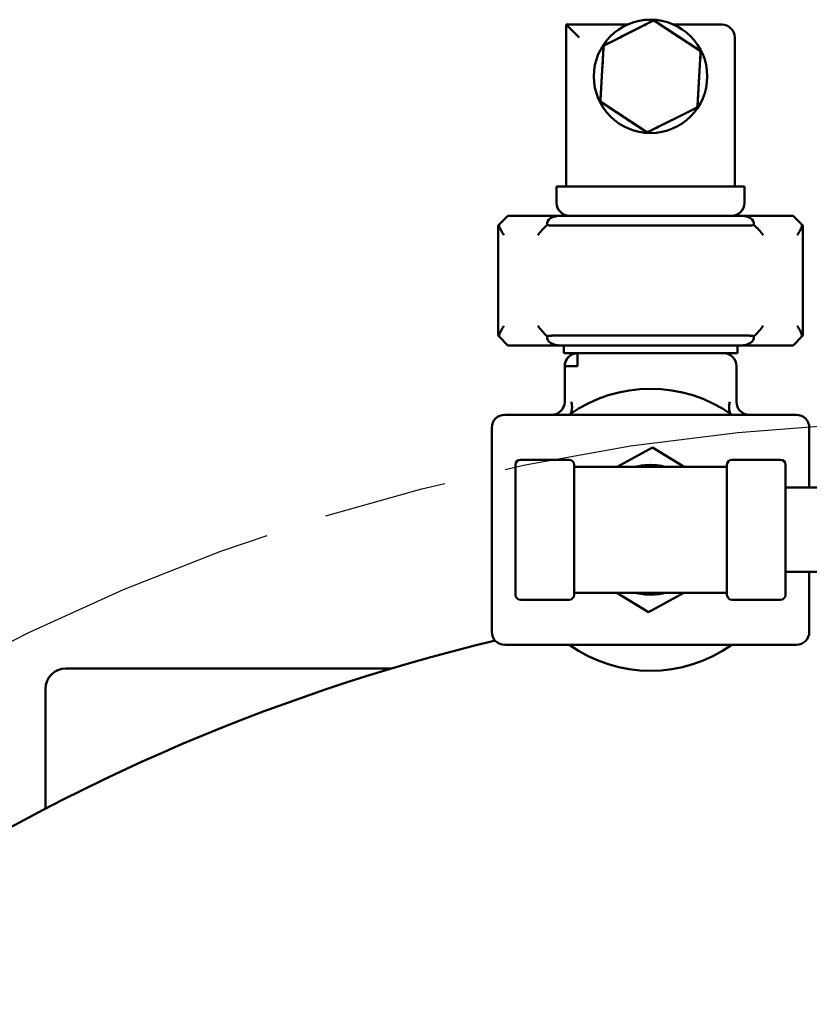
# Model space of a CAD drawing. Header units: inches. Extents: x 1 to 226, y 4 to 143.
# Tile 7 of 46: x 62.28 to 67.08, y 44.41 to 50.39. Entities that reach past the tile are written whole.
import ezdxf

# ---------------------------------------------------------------- set-up
doc = ezdxf.new("R2010")
doc.units = ezdxf.units.IN
doc.header["$LTSCALE"] = 6.666667
doc.header["$MEASUREMENT"] = 0
doc.linetypes.add('CHAIN', pattern=[0.7087, 0.4724, -0.0591, 0.1181, -0.0591])
for name, color, linetype, lineweight in [('Centerline (ANSI)', 7, 'Continuous', 25), ('Dimension (ANSI)', 7, 'Continuous', 25), ('Visible (ANSI)', 7, 'Continuous', 50)]:
    doc.layers.add(name, color=color, linetype=linetype, lineweight=lineweight)
doc.styles.add('Note Text (ANSI)', font='tahoma.ttf')
doc.dimstyles.new('Default (ANSI)', dxfattribs={"dimscale": 6.666667, "dimtxt": 0.12, "dimasz": 0.098425, "dimexe": 0.125, "dimexo": 0.0625, "dimgap": 0.031496, "dimtad": 0, "dimtih": 1, "dimtoh": 1, "dimrnd": 1e-08, "dimzin": 4, "dimdsep": 46, "dimtxsty": 'Note Text (ANSI)', "dimcen": 0.09, "dimdle": 0.393701, "dimclrd": 256, "dimclre": 256, "dimclrt": 256, "dimadec": 0, "dimazin": 1, "dimtfac": 1, "dimtofl": 0, "dimtmove": 0, "dimatfit": 3, "dimfxl": 1, "dimtolj": 1, "dimtzin": 4, "dimlwd": -1, "dimlwe": -1, "dimarcsym": 0})

# ---------------------------------------------------------------- blocks, each defined once
blk = doc.blocks.new('*D11')
at = {"layer": 'Defpoints', "color": 0, "transparency": 16777216}
for p in [(75.3581, 44.4058), (60.5801, 25.4952)]:
    blk.add_point(p, dxfattribs=at)
at = {"layer": 'Dimension (ANSI)', "transparency": 16777216}
for p, q in [((78.811, 48.8243), (75.7621, 44.9228)), ((79.6563, 48.8243), (78.811, 48.8243)), ((67.9691, 34.3505), (67.9691, 35.5505)), ((67.3691, 34.9505), (68.5691, 34.9505))]:
    blk.add_line(p, q, dxfattribs=at)
blk.add_solid([(75.6759, 44.9902), (75.8483, 44.8555), (75.3581, 44.4058)], dxfattribs=at)
at = {"layer": 'Dimension (ANSI)', "transparency": 16777216, "insert": (79.8663, 49.2552), "char_height": 0.8, "attachment_point": 1, "style": 'Note Text (ANSI)'}
blk.add_mtext('\\A1;∅24.00', dxfattribs=at)

msp = doc.modelspace()

# ---------------------------------------------------------------- linework, layer by layer
at = {"layer": 'Centerline (ANSI)', "linetype": 'CHAIN', "ltscale": 0.952448}
msp.add_circle((67.9691, 34.9505), 13, dxfattribs=at)
at = {"layer": 'Visible (ANSI)'}
for p, q in [((65.5987, 50.3605), (65.971, 50.3605)), ((65.6774, 50.2818), (65.5987, 50.3605)), ((65.5987, 49.3763), (65.5987, 50.3605)), ((65.8359, 50.2382), (66.1204, 50.3808)), ((66.14, 50.3797), (66.4058, 50.2046)), ((66.25, 50.3605), (66.5436, 50.3605)), ((66.6223, 50.2818), (66.6223, 49.3763)), ((65.8064, 49.9041), (65.8251, 50.2218)), ((65.8359, 50.2382), (65.8359, 50.2382)), ((66.4146, 50.187), (66.3959, 49.8694)), ((66.0809, 49.7114), (65.8152, 49.8865)), ((65.8152, 49.8864), (65.8152, 49.8864)), ((66.3851, 49.8529), (66.1006, 49.7103)), ((65.5396, 49.2778), (65.5396, 49.3763)), ((65.6184, 49.3763), (65.5396, 49.3763)), ((65.6184, 49.3763), (66.6026, 49.3763)), ((66.6814, 49.3763), (66.6026, 49.3763)), ((66.6814, 49.3763), (66.6814, 49.2778)), ((65.2444, 49.1991), (65.1884, 49.1432)), ((65.2444, 49.1991), (65.5689, 49.1991)), ((65.5689, 49.1991), (66.6521, 49.1991)), ((66.6521, 49.1991), (66.9766, 49.1991)), ((67.0326, 49.1432), (66.9766, 49.1991)), ((65.1884, 49.1432), (65.1853, 49.14)), ((65.1853, 48.4708), (65.1853, 49.14)), ((66.7112, 49.14), (65.5098, 49.14)), ((67.0357, 49.14), (67.0326, 49.1432)), ((67.0357, 49.14), (67.0357, 48.4708)), ((65.1853, 48.4708), (65.1884, 48.4676)), ((65.1884, 48.4676), (65.2444, 48.4117)), ((65.5098, 48.4708), (66.7112, 48.4708)), ((66.9766, 48.4117), (67.0326, 48.4676)), ((67.0326, 48.4676), (67.0357, 48.4708)), ((65.5689, 48.4117), (65.2444, 48.4117)), ((66.6521, 48.4117), (65.5689, 48.4117)), ((65.5829, 48.3645), (65.5829, 48.4117)), ((66.6381, 48.4117), (66.6381, 48.3645)), ((66.9766, 48.4117), (66.6521, 48.4117)), ((65.5829, 48.3645), (65.701, 48.3645)), ((65.6676, 48.2857), (65.6676, 48.3645)), ((66.5199, 48.3645), (65.701, 48.3645)), ((66.5199, 48.3645), (66.6381, 48.3645)), ((65.5888, 48.2857), (65.6676, 48.2857)), ((65.5888, 48.0692), (65.5888, 48.2857)), ((66.6321, 48.2857), (66.6321, 48.0692)), ((65.2247, 47.9904), (66.9963, 47.9904)), ((65.1459, 46.6715), (65.1459, 47.9117)), ((67.0751, 47.9117), (67.0751, 47.5475)), ((65.9074, 47.6741), (66.1226, 47.7915)), ((66.1226, 47.7915), (66.3151, 47.6741)), ((65.2905, 46.8962), (65.2905, 47.687)), ((65.3201, 47.7166), (65.6164, 47.7166)), ((65.646, 46.8962), (65.646, 47.687)), ((66.575, 47.6741), (65.646, 47.6741)), ((66.575, 47.687), (66.575, 46.8962)), ((66.9009, 47.7166), (66.6046, 47.7166)), ((66.9305, 47.687), (66.9305, 46.8962)), ((67.1226, 47.5475), (66.9305, 47.5475)), ((67.1226, 47.0357), (66.9305, 47.0357)), ((67.0751, 47.0357), (67.0751, 46.6715)), ((66.575, 46.9091), (65.646, 46.9091)), ((66.0984, 46.7917), (65.9059, 46.9091)), ((66.3136, 46.9091), (66.0984, 46.7917)), ((65.3201, 46.8666), (65.6164, 46.8666)), ((66.9009, 46.8666), (66.6046, 46.8666)), ((66.9963, 46.5928), (65.2247, 46.5928)), ((64.5379, 46.4495), (62.5591, 46.4495)), ((62.4341, 46.3245), (62.4341, 45.5977))]:
    msp.add_line(p, q, dxfattribs=at)
msp.add_circle((66.1105, 50.0456), 0.3445, dxfattribs=at)
for centre, radius, start, end in [((66.1292, 50.3632), 0.0197, 64.43196, 108.61942), ((66.5436, 50.2818), 0.0787, 0, 90), ((65.8447, 50.2206), 0.0197, 125.07754, 168.80445), ((66.395, 50.1882), 0.0197, 4.44962, 48.73778), ((66.3762, 49.8705), 0.0197, 304.55075, 348.76835), ((66.0918, 49.7279), 0.0197, 244.36566, 288.10395), ((65.6184, 49.2778), 0.0787, 180, 270), ((66.6026, 49.2778), 0.0787, 270, 0), ((65.5098, 49.2582), 0.1181, 256.7716, 270), ((66.7112, 49.2582), 0.1181, 270, 283.2284), ((65.5098, 48.3526), 0.1181, 90, 103.2284), ((66.7112, 48.3526), 0.1181, 76.7716, 90), ((65.6676, 48.2857), 0.0787, 90, 180), ((66.5534, 48.2857), 0.0787, 0, 90), ((66.1105, 47.2916), 0.8563, 54.69548, 125.30452), ((65.5101, 48.0692), 0.0787, 270, 0), ((66.7109, 48.0692), 0.0787, 180, 270), ((65.2247, 47.9117), 0.0787, 90, 180), ((66.9963, 47.9117), 0.0787, 0, 90), ((65.3201, 47.687), 0.0296, 90, 180), ((65.6164, 47.687), 0.0296, 0, 90), ((66.1105, 47.2916), 0.3937, 76.30021, 103.69979), ((66.6046, 47.687), 0.0296, 90, 180), ((66.9009, 47.687), 0.0296, 0, 90), ((65.3201, 46.8962), 0.0296, 180, 270), ((65.6164, 46.8962), 0.0296, 270, 0), ((66.1105, 47.2916), 0.3937, 256.30021, 283.69979), ((66.6046, 46.8962), 0.0296, 180, 270), ((66.9009, 46.8962), 0.0296, 270, 0), ((65.2247, 46.6715), 0.0787, 180, 270), ((66.9963, 46.6715), 0.0787, 270, 0), ((67.9691, 34.9505), 12, 103.50666, 144.26044), ((66.1105, 47.2916), 0.8563, 234.69548, 305.30452), ((62.5591, 46.3245), 0.125, 90, 180)]:
    msp.add_arc(centre, radius, start, end, dxfattribs=at)
for centre, major_axis, start_param, end_param in [((65.687, 49.081), (-0.2016, 0.0835), 5.497787, 6.514064), ((66.534, 49.081), (-0.2016, -0.0835), 2.910713, 3.926991), ((65.3034, 49.081), (0.1091, -0.1091), 3.765171, 4.31969), ((65.5098, 49.081), (0.1091, 0.1091), 1.408976, 1.963495), ((66.7112, 49.081), (0.1091, -0.1091), 1.178097, 1.732616), ((66.9176, 49.081), (-0.1091, -0.1091), 1.963495, 2.518014), ((65.3034, 48.5298), (-0.1091, -0.1091), 5.105088, 5.659607), ((65.5098, 48.5298), (0.1091, -0.1091), 4.31969, 4.874209), ((66.7112, 48.5298), (-0.1091, -0.1091), 1.408976, 1.963495), ((66.9176, 48.5298), (0.1091, -0.1091), 0.623578, 1.178097), ((65.687, 48.5298), (-0.2016, -0.0835), 6.052306, 7.068583), ((66.534, 48.5298), (-0.2016, 0.0835), 2.356194, 3.372472)]:
    msp.add_ellipse(centre, major_axis=major_axis, ratio=0.414214, start_param=start_param, end_param=end_param, dxfattribs=at)
for points, knots in [([(65.8359, 50.2382), (65.8433, 50.2427), (65.852, 50.2463), (65.8601, 50.2503), (65.9037, 50.2719), (65.9469, 50.2938), (65.9902, 50.3155), (66.0119, 50.3264), (66.0336, 50.3373), (66.0553, 50.3482), (66.0677, 50.3544), (66.0801, 50.3607), (66.0925, 50.3669), (66.1008, 50.371), (66.1091, 50.3751), (66.1173, 50.3794), (66.1183, 50.3799), (66.1194, 50.3804), (66.1204, 50.3808)], [-0.008371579, -0.008371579, -0.008371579, -0.008371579, -0.007685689, -0.007685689, -0.007685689, -0.003987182, -0.003987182, -0.003987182, -0.002137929, -0.002137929, -0.002137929, -0.001082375, -0.001082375, -0.001082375, -0.000376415, -0.000376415, -0.000376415, -0.000288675, -0.000288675, -0.000288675, -0.000288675]), ([(66.1203, 50.3808), (66.1201, 50.3808), (66.12, 50.3808), (66.1198, 50.3807), (66.1197, 50.3807), (66.1197, 50.3807), (66.1197, 50.3807), (66.1199, 50.3808), (66.1201, 50.3808), (66.1203, 50.3808)], [0.03159035, 0.03159035, 0.03159035, 0.03159035, 0.03605641, 0.03605641, 0.04131926, 0.04131926, 0.04490911, 0.04490911, 0.04931134, 0.04931134, 0.04931134, 0.04931134]), ([(66.1203, 50.3809), (66.1209, 50.3811), (66.1215, 50.3814), (66.1228, 50.3818), (66.1236, 50.382), (66.1257, 50.3824), (66.127, 50.3825), (66.1304, 50.3826), (66.1324, 50.3824), (66.1355, 50.3817), (66.1366, 50.3813), (66.1385, 50.3806), (66.1393, 50.3802), (66.1404, 50.3796), (66.1407, 50.3794), (66.1412, 50.3792), (66.1414, 50.3791), (66.1417, 50.3789), (66.1419, 50.3788), (66.1421, 50.3787), (66.1422, 50.3786), (66.1422, 50.3786), (66.1422, 50.3786), (66.1422, 50.3786), (66.1421, 50.3786), (66.142, 50.3787), (66.1418, 50.3788), (66.1414, 50.379), (66.1411, 50.3791), (66.1407, 50.3794), (66.1405, 50.3794), (66.1404, 50.3795)], [0, 0, 0, 0, 0.004964, 0.004964, 0.01094227, 0.01094227, 0.02105925, 0.02105925, 0.03664511, 0.03664511, 0.04542889, 0.04542889, 0.05208597, 0.05208597, 0.05534953, 0.05534953, 0.05730843, 0.05730843, 0.06034359, 0.06034359, 0.06291415, 0.06291415, 0.06312631, 0.06312631, 0.0655841, 0.0655841, 0.06881903, 0.06881903, 0.07335514, 0.07335514, 0.07543805, 0.07543805, 0.07543805, 0.07543805]), ([(66.123, 50.3817), (66.1274, 50.383), (66.1322, 50.3834), (66.1363, 50.3815), (66.1368, 50.3813), (66.1372, 50.3811), (66.1377, 50.3809)], [1.1871801, 1.1871801, 1.1871801, 1.1871801, 1.8835956, 1.8835956, 1.8835956, 1.9581595, 1.9581595, 1.9581595, 1.9581595]), ([(66.14, 50.3797), (66.1475, 50.3756), (66.1549, 50.3699), (66.1623, 50.365), (66.2029, 50.3383), (66.2435, 50.3115), (66.284, 50.2848), (66.3043, 50.2715), (66.3246, 50.2581), (66.3449, 50.2447), (66.3565, 50.2371), (66.3681, 50.2294), (66.3797, 50.2218), (66.3875, 50.2166), (66.3954, 50.2115), (66.4033, 50.2064), (66.4041, 50.2058), (66.405, 50.2052), (66.4058, 50.2046)], [-0.008371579, -0.008371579, -0.008371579, -0.008371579, -0.007694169, -0.007694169, -0.007694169, -0.003991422, -0.003991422, -0.003991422, -0.002140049, -0.002140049, -0.002140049, -0.001082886, -0.001082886, -0.001082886, -0.000369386, -0.000369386, -0.000369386, -0.000288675, -0.000288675, -0.000288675, -0.000288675]), ([(65.825, 50.2217), (65.8251, 50.2223), (65.8252, 50.2229), (65.8255, 50.2243), (65.8257, 50.225), (65.8263, 50.2271), (65.8269, 50.2283), (65.8287, 50.2317), (65.8302, 50.2337), (65.8328, 50.2361), (65.8338, 50.2369), (65.8353, 50.238), (65.8359, 50.2383), (65.8367, 50.2388), (65.8369, 50.2389), (65.8372, 50.2391), (65.8373, 50.2392), (65.8376, 50.2394), (65.8378, 50.2394), (65.8379, 50.2395), (65.8379, 50.2395), (65.8379, 50.2395), (65.8379, 50.2395), (65.8379, 50.2395), (65.8378, 50.2395), (65.8376, 50.2394), (65.8375, 50.2393), (65.837, 50.2389), (65.8366, 50.2387), (65.8363, 50.2384), (65.8363, 50.2384), (65.8363, 50.2384)], [0, 0, 0, 0, 0.00485105, 0.00485105, 0.01072329, 0.01072329, 0.02106637, 0.02106637, 0.03958809, 0.03958809, 0.04866685, 0.04866685, 0.05410796, 0.05410796, 0.05663028, 0.05663028, 0.05824168, 0.05824168, 0.06094377, 0.06094377, 0.06281694, 0.06281694, 0.06332072, 0.06332072, 0.06587726, 0.06587726, 0.06939404, 0.06939404, 0.07603408, 0.07603408, 0.07607115, 0.07607115, 0.07607115, 0.07607115]), ([(65.8064, 49.9041), (65.8062, 49.9127), (65.8074, 49.922), (65.808, 49.931), (65.811, 49.9796), (65.8137, 50.028), (65.8165, 50.0764), (65.818, 50.1006), (65.8193, 50.1248), (65.8208, 50.1491), (65.8216, 50.1629), (65.8224, 50.1768), (65.8232, 50.1906), (65.8238, 50.1999), (65.8244, 50.2091), (65.8248, 50.2184), (65.8249, 50.2195), (65.8249, 50.2207), (65.8251, 50.2218)], [-0.008371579, -0.008371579, -0.008371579, -0.008371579, -0.007686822, -0.007686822, -0.007686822, -0.003987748, -0.003987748, -0.003987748, -0.002138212, -0.002138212, -0.002138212, -0.001082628, -0.001082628, -0.001082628, -0.000376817, -0.000376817, -0.000376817, -0.000288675, -0.000288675, -0.000288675, -0.000288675]), ([(65.8251, 50.2217), (65.825, 50.2216), (65.825, 50.2215), (65.8249, 50.2213), (65.8248, 50.2211), (65.8248, 50.2211), (65.8248, 50.2211), (65.8249, 50.2211), (65.8249, 50.2214), (65.825, 50.2217)], [0.02074724, 0.02074724, 0.02074724, 0.02074724, 0.02306816, 0.02306816, 0.03109371, 0.03109371, 0.03256153, 0.03256153, 0.03930846, 0.03930846, 0.03930846, 0.03930846]), ([(65.8256, 50.2244), (65.8267, 50.2288), (65.8288, 50.2332), (65.8325, 50.2359), (65.8328, 50.2362), (65.8331, 50.2364), (65.8335, 50.2366)], [0.1368864, 0.1368864, 0.1368864, 0.1368864, 0.8384832, 0.8384832, 0.8384832, 0.8998226, 0.8998226, 0.8998226, 0.8998226]), ([(66.4146, 50.187), (66.4148, 50.1784), (66.4136, 50.1691), (66.413, 50.1601), (66.41, 50.1115), (66.4073, 50.0631), (66.4045, 50.0147), (66.403, 49.9905), (66.4016, 49.9663), (66.4002, 49.942), (66.3994, 49.9282), (66.3986, 49.9143), (66.3977, 49.9005), (66.3972, 49.8912), (66.3966, 49.882), (66.3962, 49.8727), (66.3961, 49.8716), (66.3961, 49.8704), (66.3959, 49.8694)], [-0.008371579, -0.008371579, -0.008371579, -0.008371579, -0.007686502, -0.007686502, -0.007686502, -0.003987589, -0.003987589, -0.003987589, -0.002138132, -0.002138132, -0.002138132, -0.001081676, -0.001081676, -0.001081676, -0.00037601, -0.00037601, -0.00037601, -0.000288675, -0.000288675, -0.000288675, -0.000288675]), ([(66.4057, 50.2047), (66.4057, 50.2048), (66.4057, 50.2048), (66.4057, 50.2048), (66.4057, 50.2048), (66.4057, 50.2047)], [0.04457146, 0.04457146, 0.04457146, 0.04457146, 0.05372968, 0.05372968, 0.06243324, 0.06243324, 0.06243324, 0.06243324]), ([(66.4058, 50.2047), (66.4063, 50.2044), (66.4068, 50.204), (66.4078, 50.203), (66.4083, 50.2025), (66.4097, 50.2009), (66.4105, 50.1999), (66.4123, 50.197), (66.4132, 50.195), (66.4141, 50.1919), (66.4144, 50.1908), (66.4146, 50.1888), (66.4147, 50.1879), (66.4148, 50.1867), (66.4148, 50.1863), (66.4148, 50.1858), (66.4148, 50.1856), (66.4148, 50.1852), (66.4148, 50.185), (66.4148, 50.1848), (66.4148, 50.1848), (66.4148, 50.1848), (66.4148, 50.1848), (66.4148, 50.1848), (66.4148, 50.1848), (66.4148, 50.185), (66.4148, 50.1851), (66.4147, 50.1856), (66.4147, 50.186), (66.4146, 50.1865), (66.4146, 50.1866), (66.4146, 50.1867)], [0, 0, 0, 0, 0.00477819, 0.00477819, 0.010631, 0.010631, 0.02073327, 0.02073327, 0.03662366, 0.03662366, 0.04553369, 0.04553369, 0.05205171, 0.05205171, 0.05532729, 0.05532729, 0.05722972, 0.05722972, 0.06005466, 0.06005466, 0.06234407, 0.06234407, 0.06261438, 0.06261438, 0.06502829, 0.06502829, 0.06868613, 0.06868613, 0.07430869, 0.07430869, 0.07571795, 0.07571795, 0.07571795, 0.07571795]), ([(66.4078, 50.2028), (66.4111, 50.1997), (66.4139, 50.1957), (66.4144, 50.1911), (66.4144, 50.1907), (66.4145, 50.1902), (66.4145, 50.1897)], [2.2323337, 2.2323337, 2.2323337, 2.2323337, 2.9316053, 2.9316053, 2.9316053, 3.0050458, 3.0050458, 3.0050458, 3.0050458]), ([(65.8064, 49.9041), (65.8063, 49.9042), (65.8063, 49.9042), (65.8063, 49.9045), (65.8062, 49.9047), (65.8062, 49.9047), (65.8062, 49.9047), (65.8062, 49.9047), (65.8063, 49.9045), (65.8063, 49.9043), (65.8064, 49.9042), (65.8064, 49.9041)], [0.02342591, 0.02342591, 0.02342591, 0.02342591, 0.02551811, 0.02551811, 0.03164774, 0.03164774, 0.03239002, 0.03239002, 0.03884601, 0.03884601, 0.04350917, 0.04350917, 0.04350917, 0.04350917]), ([(65.8151, 49.8864), (65.8147, 49.8867), (65.8142, 49.8872), (65.8132, 49.8881), (65.8126, 49.8887), (65.8112, 49.8903), (65.8104, 49.8914), (65.8086, 49.8943), (65.8077, 49.8963), (65.8069, 49.8992), (65.8067, 49.9002), (65.8064, 49.9021), (65.8063, 49.9031), (65.8062, 49.904)], [0, 0, 0, 0, 0.0048864, 0.0048864, 0.01086606, 0.01086606, 0.02113734, 0.02113734, 0.03720168, 0.03720168, 0.04449252, 0.04449252, 0.05211153, 0.05211153, 0.05211153, 0.05211153]), ([(66.0809, 49.7114), (66.0735, 49.7156), (66.0661, 49.7212), (66.0587, 49.7261), (66.0181, 49.7528), (65.9775, 49.7796), (65.937, 49.8063), (65.9167, 49.8196), (65.8964, 49.833), (65.8761, 49.8464), (65.8645, 49.854), (65.8529, 49.8617), (65.8413, 49.8693), (65.8335, 49.8745), (65.8256, 49.8796), (65.8178, 49.8847), (65.8169, 49.8853), (65.816, 49.8859), (65.8152, 49.8865)], [-0.008371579, -0.008371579, -0.008371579, -0.008371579, -0.007694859, -0.007694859, -0.007694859, -0.003991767, -0.003991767, -0.003991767, -0.002140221, -0.002140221, -0.002140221, -0.001083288, -0.001083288, -0.001083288, -0.000369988, -0.000369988, -0.000369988, -0.000288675, -0.000288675, -0.000288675, -0.000288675]), ([(65.8152, 49.8865), (65.8153, 49.8863), (65.8155, 49.8861), (65.8156, 49.886), (65.8156, 49.886), (65.8156, 49.886), (65.8156, 49.8861), (65.8154, 49.8862), (65.8153, 49.8863), (65.8152, 49.8864)], [0.04332304, 0.04332304, 0.04332304, 0.04332304, 0.05351059, 0.05351059, 0.05488644, 0.05488644, 0.05874158, 0.05874158, 0.06265448, 0.06265448, 0.06265448, 0.06265448]), ([(66.3851, 49.8529), (66.3778, 49.8485), (66.3692, 49.845), (66.3613, 49.841), (66.3179, 49.8192), (66.2744, 49.7974), (66.231, 49.7757), (66.2093, 49.7648), (66.1875, 49.7538), (66.1658, 49.743), (66.1534, 49.7367), (66.1409, 49.7306), (66.1285, 49.7243), (66.1201, 49.7201), (66.1117, 49.7157), (66.1034, 49.7116), (66.1024, 49.7111), (66.1015, 49.7107), (66.1006, 49.7103)], [-0.008371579, -0.008371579, -0.008371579, -0.008371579, -0.007696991, -0.007696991, -0.007696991, -0.003992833, -0.003992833, -0.003992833, -0.002140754, -0.002140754, -0.002140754, -0.001082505, -0.001082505, -0.001082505, -0.000367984, -0.000367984, -0.000367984, -0.000288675, -0.000288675, -0.000288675, -0.000288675]), ([(66.3771, 49.8465), (66.3771, 49.8465), (66.3771, 49.8465), (66.3771, 49.8465), (66.3771, 49.8465), (66.3772, 49.8465), (66.3772, 49.8465), (66.3773, 49.8467), (66.3774, 49.8467), (66.3776, 49.8469), (66.3777, 49.8471), (66.3785, 49.8478), (66.3792, 49.8484), (66.3808, 49.8498), (66.3818, 49.8506), (66.3829, 49.8514), (66.383, 49.8515), (66.3831, 49.8516)], [0, 0, 0, 0, 0.00002319, 0.00002319, 0.00011595, 0.00011595, 0.00030328, 0.00030328, 0.00130241, 0.00130241, 0.00263458, 0.00263458, 0.00974365, 0.00974365, 0.01922657, 0.01922657, 0.02043641, 0.02043641, 0.02043641, 0.02043641]), ([(66.396, 49.8694), (66.3959, 49.8688), (66.3958, 49.8682), (66.3955, 49.8668), (66.3953, 49.8661), (66.3946, 49.8641), (66.3941, 49.8628), (66.3925, 49.8598), (66.3912, 49.8581), (66.389, 49.8558), (66.3881, 49.855), (66.3866, 49.8538), (66.3859, 49.8533), (66.3849, 49.8526), (66.3846, 49.8524), (66.3841, 49.8522), (66.3839, 49.8521), (66.3835, 49.8518), (66.3833, 49.8517), (66.3831, 49.8516), (66.3831, 49.8516), (66.3831, 49.8516), (66.3831, 49.8516), (66.3831, 49.8516), (66.3831, 49.8516), (66.3833, 49.8517), (66.3834, 49.8518), (66.3838, 49.852), (66.3841, 49.8522), (66.3845, 49.8525), (66.3846, 49.8526), (66.3847, 49.8527)], [0, 0, 0, 0, 0.00486927, 0.00486927, 0.01069667, 0.01069667, 0.02100045, 0.02100045, 0.03679626, 0.03679626, 0.04561653, 0.04561653, 0.0520059, 0.0520059, 0.05529567, 0.05529567, 0.05733995, 0.05733995, 0.06057041, 0.06057041, 0.0631043, 0.0631043, 0.06318034, 0.06318034, 0.06567902, 0.06567902, 0.06872752, 0.06872752, 0.07344623, 0.07344623, 0.07554712, 0.07554712, 0.07554712, 0.07554712]), ([(66.3831, 49.8516), (66.3833, 49.8518), (66.3835, 49.8519), (66.384, 49.8522), (66.3843, 49.8524), (66.3846, 49.8526)], [0.020474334, 0.020474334, 0.020474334, 0.020474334, 0.022385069, 0.022385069, 0.02488645, 0.02488645, 0.02488645, 0.02488645]), ([(66.3954, 49.8667), (66.3943, 49.8623), (66.3922, 49.8579), (66.3885, 49.8552), (66.3882, 49.8549), (66.3878, 49.8546), (66.3874, 49.8544)], [-3.0041853, -3.0041853, -3.0041853, -3.0041853, -2.3050622, -2.3050622, -2.3050622, -2.2326894, -2.2326894, -2.2326894, -2.2326894]), ([(66.3959, 49.8695), (66.396, 49.8695), (66.396, 49.8696), (66.3961, 49.8699), (66.3962, 49.87), (66.3962, 49.87), (66.3962, 49.87), (66.3961, 49.8699), (66.396, 49.8697), (66.396, 49.8694)], [0.02014413, 0.02014413, 0.02014413, 0.02014413, 0.02290697, 0.02290697, 0.03051421, 0.03051421, 0.03236119, 0.03236119, 0.03900112, 0.03900112, 0.03900112, 0.03900112]), ([(66.1007, 49.7102), (66.1001, 49.71), (66.0995, 49.7098), (66.0982, 49.7093), (66.0974, 49.7091), (66.0951, 49.7086), (66.0936, 49.7085), (66.0899, 49.7085), (66.0876, 49.7088), (66.0843, 49.7098), (66.0832, 49.7102), (66.0815, 49.711), (66.0809, 49.7113), (66.0802, 49.7117), (66.0799, 49.7119), (66.0796, 49.712), (66.0795, 49.7121), (66.0792, 49.7123), (66.079, 49.7124), (66.0789, 49.7125), (66.0788, 49.7125), (66.0788, 49.7125), (66.0788, 49.7125), (66.0788, 49.7125), (66.0789, 49.7125), (66.0791, 49.7123), (66.0792, 49.7123), (66.0797, 49.712), (66.0801, 49.7119), (66.0805, 49.7117), (66.0805, 49.7117), (66.0806, 49.7116)], [0, 0, 0, 0, 0.00491633, 0.00491633, 0.01107103, 0.01107103, 0.02250961, 0.02250961, 0.03945978, 0.03945978, 0.0486409, 0.0486409, 0.05372038, 0.05372038, 0.05626074, 0.05626074, 0.0579449, 0.0579449, 0.06077545, 0.06077545, 0.06313873, 0.06313873, 0.06335391, 0.06335391, 0.06612967, 0.06612967, 0.06946176, 0.06946176, 0.07454361, 0.07454361, 0.07540114, 0.07540114, 0.07540114, 0.07540114]), ([(66.0809, 49.7114), (66.0808, 49.7115), (66.0807, 49.7115), (66.0806, 49.7115), (66.0806, 49.7115), (66.0806, 49.7115), (66.0807, 49.7115), (66.0809, 49.7115)], [0.02018638, 0.02018638, 0.02018638, 0.02018638, 0.02826274, 0.02826274, 0.03244085, 0.03244085, 0.04630572, 0.04630572, 0.04630572, 0.04630572]), ([(66.0979, 49.7094), (66.0935, 49.7081), (66.0887, 49.7078), (66.0845, 49.7096), (66.0841, 49.7098), (66.0837, 49.71), (66.0833, 49.7102)], [-1.9458152, -1.9458152, -1.9458152, -1.9458152, -1.2505136, -1.2505136, -1.2505136, -1.1822691, -1.1822691, -1.1822691, -1.1822691]), ([(66.1007, 49.7103), (66.1008, 49.7103), (66.1009, 49.7103), (66.1011, 49.7104), (66.1012, 49.7104), (66.1012, 49.7104), (66.1012, 49.7104), (66.1011, 49.7104), (66.1009, 49.7103), (66.1007, 49.7103)], [0.03326501, 0.03326501, 0.03326501, 0.03326501, 0.03706695, 0.03706695, 0.04461265, 0.04461265, 0.04620464, 0.04620464, 0.05115994, 0.05115994, 0.05115994, 0.05115994]), ([(65.5888, 48.2857), (65.5893, 48.292), (65.5897, 48.2988), (65.5913, 48.3051), (65.5956, 48.3219), (65.6054, 48.3371), (65.6192, 48.3478), (65.626, 48.3532), (65.6344, 48.3573), (65.6417, 48.3601), (65.6455, 48.3615), (65.6504, 48.3626), (65.6545, 48.3633), (65.6586, 48.3641), (65.6634, 48.3641), (65.6676, 48.3645)], [0, 0, 0, 0, 0.247421, 0.247421, 0.247421, 0.909108, 0.909108, 0.909108, 1.236994, 1.236994, 1.236994, 1.403731, 1.403731, 1.403731, 1.570796, 1.570796, 1.570796, 1.570796]), ([(65.6676, 48.3645), (65.6676, 48.364), (65.6675, 48.3638), (65.6676, 48.3625), (65.6679, 48.3594), (65.6676, 48.3522), (65.6676, 48.3421), (65.6676, 48.3344), (65.6676, 48.325), (65.6676, 48.3148), (65.6675, 48.3078), (65.6672, 48.3003), (65.6673, 48.2926), (65.6674, 48.2904), (65.6676, 48.2879), (65.6676, 48.2857)], [1.570796, 1.570796, 1.570796, 1.570796, 1.792501, 1.792501, 1.792501, 2.342508, 2.342508, 2.342508, 2.762661, 2.762661, 2.762661, 3.054625, 3.054625, 3.054625, 3.141593, 3.141593, 3.141593, 3.141593]), ([(65.6676, 48.2857), (65.6613, 48.2857), (65.6544, 48.2861), (65.6482, 48.286), (65.6314, 48.2859), (65.6158, 48.2854), (65.6053, 48.2855), (65.5992, 48.2855), (65.5946, 48.2857), (65.5919, 48.2858), (65.5901, 48.2859), (65.5891, 48.2859), (65.5889, 48.2857), (65.5889, 48.2857), (65.5889, 48.2857), (65.5888, 48.2857)], [-1.570796, -1.570796, -1.570796, -1.570796, -1.32319, -1.32319, -1.32319, -0.661595, -0.661595, -0.661595, -0.275942, -0.275942, -0.275942, -0.025178, -0.025178, -0.025178, 0, 0, 0, 0]), ([(65.6294, 48.0692), (65.6303, 48.065), (65.6311, 48.0608), (65.6317, 48.0567), (65.6323, 48.0526), (65.6328, 48.0486), (65.6331, 48.0446), (65.6336, 48.0366), (65.6336, 48.029), (65.6328, 48.0222), (65.6324, 48.0188), (65.6318, 48.0155), (65.631, 48.0125), (65.6303, 48.0096), (65.6294, 48.0069), (65.6283, 48.0044), (65.6272, 48.002), (65.626, 47.9998), (65.6245, 47.998), (65.6231, 47.9961), (65.6216, 47.9946), (65.6199, 47.9935)], [-0.000010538, -0.000010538, -0.000010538, -0.000010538, 0.000315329, 0.000315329, 0.000315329, 0.000641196, 0.000641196, 0.000641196, 0.001292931, 0.001292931, 0.001292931, 0.001618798, 0.001618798, 0.001618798, 0.001944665, 0.001944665, 0.001944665, 0.002270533, 0.002270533, 0.002270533, 0.0025964, 0.0025964, 0.0025964, 0.0025964]), ([(66.6011, 47.9935), (66.5977, 47.9958), (66.5949, 47.9995), (66.5927, 48.0044), (66.5905, 48.0093), (66.589, 48.0153), (66.5882, 48.0221), (66.5874, 48.029), (66.5873, 48.0365), (66.5879, 48.0445), (66.5882, 48.0486), (66.5887, 48.0526), (66.5893, 48.0567), (66.5899, 48.0608), (66.5907, 48.065), (66.5916, 48.0692)], [0, 0, 0, 0, 0.000651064, 0.000651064, 0.000651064, 0.001302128, 0.001302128, 0.001302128, 0.001953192, 0.001953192, 0.001953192, 0.002278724, 0.002278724, 0.002278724, 0.002604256, 0.002604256, 0.002604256, 0.002604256]), ([(66.2036, 47.6739), (66.168, 47.6826), (66.1312, 47.6865), (66.0945, 47.685), (66.0685, 47.6839), (66.0426, 47.6802), (66.0173, 47.6739)], [1.8795553, 1.8795553, 1.8795553, 1.8795553, 2.1593778, 2.1593778, 2.1593778, 2.3577703, 2.3577703, 2.3577703, 2.3577703]), ([(66.0173, 46.9094), (66.0705, 46.8965), (66.1264, 46.8944), (66.1802, 46.9041), (66.1881, 46.9056), (66.196, 46.9072), (66.2037, 46.9091)], [-1.2620392, -1.2620392, -1.2620392, -1.2620392, -0.8448209, -0.8448209, -0.8448209, -0.7838338, -0.7838338, -0.7838338, -0.7838338])]:
    msp.add_open_spline(points, degree=3, knots=knots, dxfattribs=at)
for points in [[(65.8255, 50.2244), (65.8255, 50.2246), (65.8256, 50.2248), (65.8256, 50.225)], [(65.8359, 50.2382), (65.8359, 50.2382), (65.8359, 50.2382), (65.8359, 50.2382)], [(65.8064, 49.9041), (65.8064, 49.9041), (65.8063, 49.9041), (65.8063, 49.9042)], [(66.3851, 49.8529), (66.3849, 49.8527), (66.3851, 49.853), (66.3851, 49.8529)], [(66.3957, 49.869), (66.3957, 49.869), (66.3957, 49.869), (66.3958, 49.8691)], [(66.0814, 49.7113), (66.0814, 49.7113), (66.0813, 49.7113), (66.0812, 49.7114)], [(66.084, 49.7098), (66.0838, 49.71), (66.0835, 49.7101), (66.0833, 49.7102)]]:
    msp.add_open_spline(points, degree=3, dxfattribs=at)

# ---------------------------------------------------------------- dimensions: what is measured, and where the dimension line sits
at = {"layer": 'Dimension (ANSI)'}
dim = msp.add_diameter_dim_2p(p1=(60.5801, 25.4952), p2=(75.3581, 44.4058), dimstyle='Default (ANSI)', override={"dimgap": 0.031496, "dimdec": 2, "dimlfac": 1, "dimtol": 0, "dimlim": 0, "dimtp": 0, "dimtm": 0, "dimtdec": 2}, dxfattribs=at)
dim.commit()
dim.dimension.update_dxf_attribs({"geometry": '*D11', "text_midpoint": (81.6239, 48.8243), "dimtype": 163})

doc.saveas('drawing.dxf')
